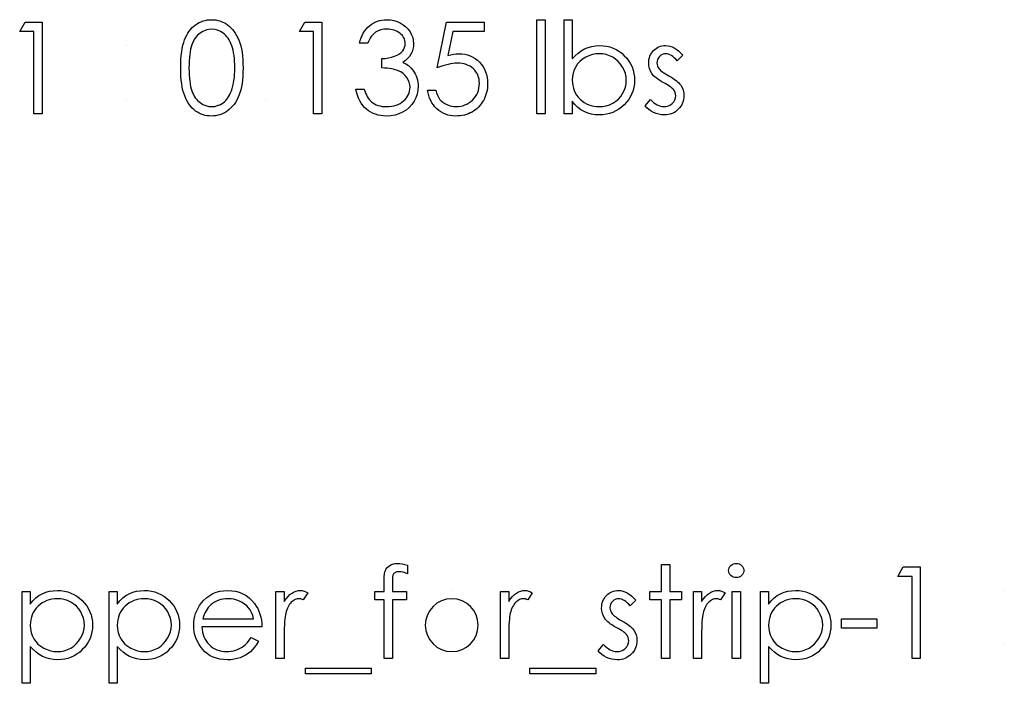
# Model space of a CAD drawing. Header units: inches. Extents: x 0.1 to 87.3, y 0.1 to 33.9.
# Tile 157 of 161: x 37.148 to 38.155, y 24.05 to 24.729. Entities that reach past the tile are written whole.
import ezdxf

# ---------------------------------------------------------------- set-up
doc = ezdxf.new("R2010")
doc.units = ezdxf.units.IN
doc.header["$MEASUREMENT"] = 0

msp = doc.modelspace()

# ---------------------------------------------------------------- linework, layer by layer
at = {"color": 7, "linetype": 'Continuous'}
msp.add_line((37.590189, 24.145108), (37.590187, 24.145108), dxfattribs=at)
at = {"color": 7, "linetype": 'Continuous', "flags": 128}
for points in [[(37.153944, 24.726479), (37.171281, 24.726479), (37.171281, 24.726479), (37.171281, 24.632729), (37.171281, 24.632729), (37.162868, 24.632729), (37.162868, 24.632729), (37.162868, 24.716863), (37.162868, 24.716863), (37.148444, 24.716863), (37.148444, 24.716863), (37.153947, 24.726479)], [(37.313106, 24.679566), (37.313164, 24.684073), (37.313352, 24.688318), (37.313671, 24.692318), (37.314103, 24.696036), (37.314648, 24.699492), (37.315343, 24.702684), (37.31615, 24.705614), (37.31707, 24.708281), (37.318103, 24.710741), (37.319249, 24.713051), (37.320507, 24.715192), (37.321859, 24.717201), (37.323305, 24.719042), (37.324845, 24.720732), (37.326498, 24.722253), (37.328263, 24.723643), (37.330104, 24.724864), (37.332001, 24.725934), (37.333935, 24.726836), (37.335944, 24.727568), (37.337991, 24.72815), (37.340095, 24.728563), (37.342236, 24.728807), (37.344452, 24.728883), (37.344452, 24.728883), (37.346687, 24.728807), (37.348884, 24.728563), (37.351006, 24.72815), (37.353091, 24.727568), (37.355119, 24.726836), (37.357091, 24.725934), (37.359025, 24.724864), (37.360884, 24.723624), (37.362668, 24.722234), (37.364377, 24.720657), (37.365974, 24.718929), (37.367476, 24.717051), (37.368885, 24.714985), (37.370199, 24.712769), (37.371401, 24.710384), (37.372528, 24.70783), (37.373523, 24.705088), (37.374406, 24.702121), (37.375138, 24.698928), (37.375739, 24.69551), (37.376209, 24.691867), (37.376547, 24.68798), (37.376735, 24.683886), (37.37681, 24.679566), (37.37681, 24.679566), (37.376735, 24.675266), (37.376547, 24.67119), (37.376209, 24.667322), (37.375758, 24.663697), (37.375157, 24.660298), (37.374425, 24.657124), (37.37358, 24.654157), (37.372584, 24.651434), (37.371476, 24.648898), (37.370274, 24.646532), (37.368979, 24.644316), (37.36757, 24.64225), (37.366068, 24.640353), (37.364453, 24.638626), (37.362744, 24.637048), (37.360941, 24.63564), (37.359063, 24.6344), (37.357128, 24.633311), (37.355138, 24.63241), (37.353109, 24.631658), (37.351025, 24.631076), (37.348884, 24.630663), (37.346687, 24.6304), (37.344452, 24.630325), (37.344452, 24.630325), (37.342236, 24.6304), (37.340095, 24.630644), (37.337991, 24.631057), (37.335963, 24.631621), (37.333973, 24.632334), (37.332038, 24.633236), (37.33016, 24.634288), (37.328339, 24.635489), (37.326592, 24.63686), (37.324939, 24.638382), (37.323399, 24.640072), (37.321953, 24.641931), (37.320601, 24.643922), (37.319343, 24.646081), (37.318179, 24.64841), (37.317127, 24.650889), (37.316188, 24.653575), (37.315362, 24.656523), (37.314685, 24.659734), (37.314122, 24.66319), (37.313671, 24.66689), (37.313352, 24.670871), (37.313164, 24.675097), (37.313108, 24.679566)], [(37.440004, 24.726479), (37.457339, 24.726479), (37.457339, 24.726479), (37.457339, 24.632729), (37.457339, 24.632729), (37.448925, 24.632729), (37.448925, 24.632729), (37.448925, 24.716863), (37.448925, 24.716863), (37.434502, 24.716863), (37.434502, 24.716863), (37.440005, 24.726479)], [(37.504212, 24.704844), (37.4958, 24.704844), (37.4958, 24.704844), (37.496533, 24.707661), (37.497434, 24.71029), (37.498467, 24.712769), (37.499669, 24.715079), (37.501002, 24.71722), (37.502505, 24.719192), (37.504157, 24.721014), (37.50596, 24.722648), (37.507876, 24.724112), (37.509885, 24.725371), (37.51197, 24.726441), (37.514148, 24.727324), (37.516421, 24.728), (37.518768, 24.728488), (37.521191, 24.728789), (37.523707, 24.728883), (37.523707, 24.728883), (37.527369, 24.728676), (37.5309, 24.728038), (37.534299, 24.726986), (37.537586, 24.725521), (37.540628, 24.723699), (37.543295, 24.721577), (37.545605, 24.719155), (37.547558, 24.71645), (37.549098, 24.713558), (37.550206, 24.71061), (37.550863, 24.707605), (37.551089, 24.704525), (37.551089, 24.704525), (37.55092, 24.701558), (37.550413, 24.698759), (37.549549, 24.696111), (37.548347, 24.693614), (37.546807, 24.691285), (37.544929, 24.689106), (37.542713, 24.687097), (37.54014, 24.685238), (37.54014, 24.685238), (37.543088, 24.683717), (37.545774, 24.681876), (37.548178, 24.679716), (37.5503, 24.677237), (37.5503, 24.677237), (37.551615, 24.675359), (37.552741, 24.673406), (37.553718, 24.671416), (37.554507, 24.66935), (37.555108, 24.667247), (37.55554, 24.665087), (37.555802, 24.662852), (37.555896, 24.66058), (37.555896, 24.66058), (37.555633, 24.656655), (37.554826, 24.652823), (37.553493, 24.649067), (37.551615, 24.645424), (37.549286, 24.642025), (37.546581, 24.639039), (37.543464, 24.636447), (37.539971, 24.634269), (37.536177, 24.632541), (37.532158, 24.63132), (37.527914, 24.630569), (37.523463, 24.630325), (37.523463, 24.630325), (37.520458, 24.630438), (37.517566, 24.630757), (37.514806, 24.63132), (37.512176, 24.63209), (37.509679, 24.633067), (37.507312, 24.634269), (37.505059, 24.635696), (37.502937, 24.637349), (37.500965, 24.639208), (37.499181, 24.641274), (37.497566, 24.643546), (37.496138, 24.646025), (37.49488, 24.648692), (37.49381, 24.651584), (37.492908, 24.654664), (37.492194, 24.657969), (37.492194, 24.657969), (37.500608, 24.657969), (37.500608, 24.657969), (37.501284, 24.655809), (37.502016, 24.6538), (37.502843, 24.651941), (37.503725, 24.650251), (37.504664, 24.648711), (37.505697, 24.647321), (37.506787, 24.646081), (37.507951, 24.645011), (37.507951, 24.645011), (37.509547, 24.643828), (37.511237, 24.642795), (37.51304, 24.641912), (37.514937, 24.641217), (37.516947, 24.640654), (37.519069, 24.64026), (37.521285, 24.640015), (37.523613, 24.63994), (37.523613, 24.63994), (37.526243, 24.640034), (37.52874, 24.640316), (37.531107, 24.640767), (37.533342, 24.641424), (37.535426, 24.64225), (37.537398, 24.643283), (37.53922, 24.644485), (37.540929, 24.645875), (37.542469, 24.647396), (37.543802, 24.648974), (37.544929, 24.650607), (37.545849, 24.652316), (37.546563, 24.654082), (37.54707, 24.655922), (37.547389, 24.657819), (37.547483, 24.659772), (37.547483, 24.659772), (37.547276, 24.662382), (37.546675, 24.664918), (37.545661, 24.667359), (37.544234, 24.669707), (37.542469, 24.671885), (37.54044, 24.673782), (37.538112, 24.675378), (37.53552, 24.676693), (37.534074, 24.677256), (37.532421, 24.677763), (37.5306, 24.678195), (37.528571, 24.67859), (37.526374, 24.678928), (37.523989, 24.679209), (37.521397, 24.679435), (37.518637, 24.679604), (37.518637, 24.679604), (37.518637, 24.689219), (37.518637, 24.689219), (37.522111, 24.689351), (37.525416, 24.689783), (37.528571, 24.690459), (37.531557, 24.691435), (37.534281, 24.692618), (37.53659, 24.693952), (37.538506, 24.695435), (37.540027, 24.697069), (37.541192, 24.698835), (37.542018, 24.700656), (37.542506, 24.702572), (37.542675, 24.704562), (37.542675, 24.704562), (37.5426, 24.706027), (37.542337, 24.707455), (37.541924, 24.708807), (37.541342, 24.71014), (37.540591, 24.711398), (37.53967, 24.712619), (37.538581, 24.713783), (37.537323, 24.714891), (37.535952, 24.715924), (37.534487, 24.716807), (37.532928, 24.717558), (37.531276, 24.718178), (37.529548, 24.718647), (37.527726, 24.718986), (37.525811, 24.719192), (37.52382, 24.719267), (37.52382, 24.719267), (37.520627, 24.719061), (37.517641, 24.718441), (37.5149, 24.717427), (37.512364, 24.715981), (37.511181, 24.715079), (37.510054, 24.714046), (37.508965, 24.712882), (37.507932, 24.711549), (37.506918, 24.710084), (37.505979, 24.708487), (37.505078, 24.706741), (37.504214, 24.704844)], [(37.623204, 24.726479), (37.623204, 24.716863), (37.623204, 24.716863), (37.591316, 24.716863), (37.591316, 24.716863), (37.586264, 24.692205), (37.586264, 24.692205), (37.58925, 24.692994), (37.592086, 24.693576), (37.594771, 24.693914), (37.597306, 24.694027), (37.597306, 24.694027), (37.600443, 24.693895), (37.603447, 24.693482), (37.606302, 24.692806), (37.609025, 24.691867), (37.611598, 24.690665), (37.614021, 24.689182), (37.616312, 24.687435), (37.618471, 24.685407), (37.620425, 24.683172), (37.622115, 24.680806), (37.623561, 24.67827), (37.624725, 24.675604), (37.625645, 24.672768), (37.626284, 24.669782), (37.626678, 24.666646), (37.62681, 24.663359), (37.62681, 24.663359), (37.626735, 24.661068), (37.626547, 24.658814), (37.626209, 24.656617), (37.625739, 24.654457), (37.625138, 24.652354), (37.624406, 24.650307), (37.623523, 24.648297), (37.622528, 24.646326), (37.62142, 24.644448), (37.620199, 24.642682), (37.618903, 24.64103), (37.617514, 24.63949), (37.616011, 24.638062), (37.614415, 24.636748), (37.612744, 24.635546), (37.610959, 24.634457), (37.6091, 24.63348), (37.607166, 24.632654), (37.605175, 24.63194), (37.603109, 24.631358), (37.600968, 24.630907), (37.598752, 24.630588), (37.596461, 24.630381), (37.594114, 24.630325), (37.594114, 24.630325), (37.591316, 24.630438), (37.58863, 24.630794), (37.586057, 24.631358), (37.583597, 24.632165), (37.581249, 24.633198), (37.579015, 24.634475), (37.576874, 24.635959), (37.574864, 24.637687), (37.573005, 24.639602), (37.571352, 24.641649), (37.569887, 24.643828), (37.56861, 24.646157), (37.56754, 24.648598), (37.566676, 24.65119), (37.566, 24.653913), (37.565512, 24.656767), (37.565512, 24.656767), (37.573925, 24.656767), (37.573925, 24.656767), (37.574601, 24.6541), (37.575465, 24.651715), (37.576536, 24.649574), (37.577794, 24.647696), (37.579278, 24.646044), (37.580987, 24.64456), (37.582921, 24.643227), (37.585081, 24.642081), (37.587372, 24.641142), (37.589738, 24.640485), (37.592142, 24.640072), (37.594602, 24.63994), (37.594602, 24.63994), (37.597006, 24.640053), (37.599316, 24.640372), (37.601551, 24.640898), (37.603692, 24.641649), (37.605739, 24.642588), (37.607711, 24.643771), (37.609589, 24.645142), (37.611391, 24.646739), (37.613025, 24.648485), (37.614453, 24.650344), (37.615654, 24.652316), (37.61665, 24.654382), (37.61742, 24.656561), (37.617964, 24.658833), (37.618284, 24.661218), (37.618396, 24.663716), (37.618396, 24.663716), (37.618302, 24.665969), (37.618021, 24.66811), (37.617532, 24.670139), (37.616856, 24.672054), (37.615993, 24.673876), (37.614941, 24.675585), (37.613683, 24.677181), (37.612237, 24.678665), (37.61064, 24.680017), (37.608894, 24.681181), (37.607034, 24.682158), (37.605044, 24.682984), (37.602922, 24.683604), (37.600668, 24.684055), (37.598302, 24.684318), (37.595785, 24.684411), (37.595785, 24.684411), (37.593607, 24.684336), (37.591297, 24.684111), (37.588893, 24.683735), (37.586358, 24.68321), (37.583728, 24.682533), (37.580968, 24.681707), (37.578113, 24.680731), (37.575127, 24.679604), (37.575127, 24.679604), (37.584743, 24.726479), (37.584743, 24.726479), (37.623204, 24.726479)], [(37.677288, 24.728883), (37.685704, 24.728883), (37.685704, 24.728883), (37.685704, 24.632729), (37.685704, 24.632729), (37.677291, 24.632729), (37.677291, 24.632729), (37.677291, 24.728883)], [(37.704934, 24.632729), (37.704935, 24.728883), (37.704935, 24.728883), (37.713348, 24.728883), (37.713348, 24.728883), (37.713348, 24.688806), (37.713348, 24.688806), (37.716259, 24.692017), (37.71932, 24.694778), (37.722569, 24.697126), (37.725968, 24.699041), (37.729555, 24.700525), (37.733293, 24.701595), (37.737218, 24.702234), (37.741293, 24.70244), (37.741293, 24.70244), (37.744918, 24.702271), (37.748429, 24.701783), (37.751791, 24.700975), (37.755021, 24.699849), (37.758101, 24.698384), (37.761068, 24.6966), (37.763885, 24.694496), (37.766571, 24.692055), (37.769031, 24.689388), (37.771153, 24.68659), (37.772956, 24.683641), (37.77444, 24.680562), (37.775585, 24.67735), (37.776393, 24.673989), (37.776881, 24.670495), (37.77705, 24.666852), (37.77705, 24.666852), (37.776881, 24.663265), (37.776393, 24.65981), (37.775567, 24.656486), (37.774402, 24.653293), (37.772919, 24.650232), (37.771097, 24.647321), (37.768956, 24.644523), (37.766477, 24.641875), (37.763773, 24.639452), (37.760918, 24.637349), (37.757951, 24.635565), (37.754833, 24.634118), (37.751584, 24.632973), (37.748204, 24.632165), (37.744673, 24.631696), (37.74103, 24.631527), (37.74103, 24.631527), (37.736861, 24.631733), (37.732898, 24.632353), (37.729142, 24.633405), (37.725574, 24.634851), (37.722212, 24.636766), (37.719057, 24.639152), (37.716109, 24.642044), (37.713348, 24.645405), (37.713348, 24.645405), (37.713348, 24.632729), (37.713348, 24.632729), (37.704935, 24.632729)], [(37.321519, 24.679604), (37.321559, 24.675848), (37.321709, 24.672317), (37.321935, 24.669012), (37.322235, 24.665969), (37.322648, 24.663152), (37.323136, 24.660561), (37.323719, 24.658213), (37.324395, 24.65611), (37.325165, 24.654176), (37.32601, 24.652373), (37.32693, 24.650682), (37.327944, 24.649124), (37.329052, 24.647678), (37.330235, 24.646344), (37.331512, 24.645142), (37.332865, 24.644053), (37.335719, 24.64225), (37.338649, 24.640973), (37.341654, 24.640203), (37.344733, 24.63994), (37.344733, 24.63994), (37.347832, 24.640184), (37.350837, 24.640954), (37.353729, 24.642194), (37.356527, 24.643959), (37.357861, 24.64503), (37.3591, 24.646213), (37.360265, 24.647546), (37.361354, 24.648992), (37.362349, 24.650551), (37.363269, 24.65226), (37.364096, 24.654082), (37.364847, 24.656035), (37.364847, 24.656035), (37.365673, 24.658551), (37.366406, 24.661181), (37.367007, 24.663941), (37.367514, 24.666815), (37.367889, 24.669819), (37.368171, 24.672956), (37.36834, 24.676223), (37.368396, 24.679604), (37.368396, 24.679604), (37.36834, 24.682984), (37.368209, 24.686214), (37.367946, 24.689275), (37.367608, 24.692186), (37.367157, 24.694947), (37.366631, 24.697539), (37.365974, 24.69998), (37.365241, 24.702271), (37.364415, 24.704412), (37.363514, 24.706384), (37.362537, 24.708225), (37.361485, 24.709915), (37.360358, 24.711455), (37.359138, 24.712844), (37.357861, 24.714084), (37.356509, 24.715173), (37.353673, 24.716957), (37.350781, 24.718253), (37.347795, 24.719004), (37.344733, 24.719267), (37.344733, 24.719267), (37.341635, 24.719004), (37.338611, 24.718253), (37.3357, 24.716957), (37.332865, 24.715173), (37.331512, 24.714103), (37.330254, 24.712901), (37.329071, 24.711567), (37.327982, 24.710121), (37.326968, 24.708563), (37.326029, 24.706872), (37.325183, 24.70507), (37.324413, 24.703135), (37.323737, 24.701032), (37.323155, 24.698684), (37.322648, 24.696111), (37.322254, 24.693276), (37.321935, 24.690214), (37.321709, 24.686928), (37.321559, 24.683379), (37.321521, 24.679604)], [(37.826327, 24.692693), (37.82062, 24.686815), (37.82062, 24.686815), (37.819118, 24.688506), (37.817615, 24.68997), (37.816113, 24.69121), (37.814648, 24.692224), (37.813164, 24.693013), (37.811699, 24.693576), (37.810235, 24.693914), (37.808788, 24.694027), (37.808788, 24.694027), (37.807023, 24.693858), (37.805389, 24.693332), (37.803868, 24.692468), (37.802497, 24.691247), (37.801352, 24.689801), (37.800544, 24.688261), (37.800056, 24.68659), (37.799887, 24.684806), (37.799887, 24.684806), (37.800037, 24.683191), (37.800469, 24.681632), (37.801201, 24.680092), (37.802215, 24.67859), (37.802215, 24.67859), (37.802873, 24.67782), (37.803699, 24.677031), (37.804676, 24.676186), (37.805821, 24.675322), (37.807136, 24.67442), (37.808601, 24.6735), (37.810216, 24.672524), (37.812, 24.671528), (37.812, 24.671528), (37.814178, 24.670289), (37.816169, 24.669068), (37.817991, 24.667847), (37.819625, 24.666646), (37.821071, 24.665444), (37.822348, 24.66426), (37.823437, 24.663077), (37.824338, 24.661913), (37.824338, 24.661913), (37.825728, 24.65949), (37.826742, 24.656917), (37.827324, 24.654194), (37.827531, 24.651321), (37.827531, 24.651321), (37.827437, 24.649293), (37.827174, 24.64734), (37.826723, 24.645462), (37.826104, 24.643678), (37.825277, 24.64195), (37.824301, 24.640316), (37.823136, 24.638757), (37.821784, 24.637274), (37.820301, 24.635921), (37.818742, 24.634757), (37.817089, 24.63378), (37.815343, 24.632973), (37.813502, 24.632334), (37.811568, 24.631884), (37.809558, 24.631621), (37.807455, 24.631527), (37.807455, 24.631527), (37.804619, 24.631677), (37.801859, 24.632147), (37.799154, 24.632917), (37.796506, 24.633987), (37.794009, 24.635339), (37.791736, 24.636936), (37.789689, 24.638757), (37.787868, 24.640804), (37.787868, 24.640804), (37.793445, 24.647152), (37.793445, 24.647152), (37.79506, 24.645462), (37.796694, 24.643997), (37.798366, 24.642757), (37.800037, 24.641743), (37.801746, 24.640954), (37.803493, 24.640391), (37.805239, 24.640053), (37.807023, 24.63994), (37.807023, 24.63994), (37.809446, 24.640147), (37.811681, 24.640767), (37.813728, 24.641781), (37.815587, 24.643227), (37.817127, 24.644936), (37.818235, 24.646814), (37.818892, 24.648804), (37.819118, 24.650964), (37.819118, 24.650964), (37.818967, 24.652748), (37.818535, 24.654439), (37.817822, 24.656016), (37.816808, 24.6575), (37.816808, 24.6575), (37.81615, 24.658213), (37.815305, 24.658983), (37.814272, 24.65981), (37.81307, 24.660673), (37.811681, 24.661575), (37.810103, 24.662514), (37.808357, 24.663509), (37.806422, 24.664561), (37.806422, 24.664561), (37.804338, 24.665744), (37.802422, 24.666927), (37.800694, 24.66811), (37.799117, 24.669275), (37.797727, 24.670439), (37.796525, 24.671603), (37.795473, 24.672768), (37.79461, 24.673913), (37.79461, 24.673913), (37.793239, 24.676298), (37.792262, 24.678871), (37.791661, 24.681576), (37.791473, 24.684468), (37.791473, 24.684468), (37.791548, 24.686365), (37.791774, 24.688167), (37.792168, 24.689895), (37.792694, 24.691548), (37.793389, 24.693107), (37.794234, 24.69459), (37.795229, 24.695999), (37.796375, 24.697313), (37.797652, 24.698515), (37.799004, 24.699548), (37.800431, 24.700431), (37.801934, 24.701163), (37.80353, 24.701727), (37.805201, 24.702121), (37.806948, 24.702365), (37.808788, 24.70244), (37.808788, 24.70244), (37.810967, 24.70229), (37.813145, 24.701839), (37.815343, 24.701069), (37.81754, 24.699999), (37.819718, 24.698628), (37.821916, 24.696957), (37.824132, 24.694985), (37.826329, 24.692693)], [(37.740953, 24.63994), (37.744636, 24.640166), (37.748166, 24.640823), (37.751547, 24.641931), (37.754796, 24.643471), (37.757801, 24.645405), (37.760486, 24.647715), (37.762852, 24.650363), (37.764881, 24.653368), (37.766533, 24.656598), (37.767698, 24.659941), (37.768411, 24.66334), (37.768637, 24.666852), (37.768637, 24.666852), (37.768393, 24.670364), (37.767698, 24.673801), (37.766496, 24.677144), (37.764843, 24.680411), (37.762796, 24.683454), (37.76043, 24.686139), (37.757726, 24.688468), (37.754702, 24.69044), (37.751472, 24.692017), (37.74811, 24.693125), (37.744655, 24.693801), (37.741086, 24.694027), (37.741086, 24.694027), (37.737443, 24.693801), (37.733912, 24.693125), (37.730457, 24.692017), (37.727095, 24.69044), (37.723978, 24.688487), (37.721236, 24.686233), (37.71887, 24.68366), (37.716898, 24.680768), (37.715339, 24.677632), (37.714231, 24.674327), (37.713574, 24.670815), (37.713348, 24.667115), (37.713348, 24.667115), (37.71348, 24.664279), (37.713855, 24.661556), (37.714475, 24.658946), (37.715339, 24.656467), (37.716466, 24.6541), (37.717837, 24.651847), (37.719452, 24.649725), (37.721311, 24.647715), (37.723358, 24.645894), (37.725537, 24.644316), (37.727809, 24.642983), (37.730213, 24.641893), (37.732729, 24.64103), (37.735358, 24.640429), (37.7381, 24.640053), (37.740955, 24.63994)], [(37.545078, 24.170987), (37.545079, 24.162235), (37.545079, 24.162235), (37.542675, 24.163155), (37.540459, 24.163813), (37.538412, 24.164207), (37.536553, 24.164338), (37.536553, 24.164338), (37.535295, 24.164263), (37.53413, 24.164075), (37.533097, 24.163737), (37.532158, 24.163268), (37.53137, 24.162705), (37.530731, 24.162122), (37.530262, 24.161484), (37.529961, 24.160808), (37.529848, 24.160395), (37.529773, 24.159831), (37.529679, 24.159118), (37.529623, 24.158272), (37.529567, 24.157258), (37.529548, 24.156132), (37.52951, 24.154836), (37.52951, 24.153408), (37.52951, 24.153408), (37.52951, 24.143906), (37.52951, 24.143906), (37.543877, 24.143906), (37.543877, 24.143906), (37.543877, 24.135492), (37.543877, 24.135492), (37.529492, 24.135492), (37.529492, 24.135492), (37.529454, 24.075396), (37.529454, 24.075396), (37.521041, 24.075396), (37.521041, 24.075396), (37.521041, 24.135492), (37.521041, 24.135492), (37.511425, 24.135492), (37.511425, 24.135492), (37.511425, 24.143906), (37.511425, 24.143906), (37.521041, 24.143906), (37.521041, 24.143906), (37.521041, 24.154854), (37.521041, 24.154854), (37.521059, 24.156676), (37.521134, 24.158348), (37.521228, 24.159888), (37.521379, 24.161315), (37.521566, 24.162573), (37.521811, 24.163719), (37.522073, 24.164733), (37.522393, 24.165597), (37.523182, 24.167137), (37.524214, 24.168508), (37.525473, 24.169728), (37.526975, 24.17078), (37.528684, 24.171644), (37.530562, 24.172264), (37.532609, 24.17262), (37.534825, 24.172752), (37.534825, 24.172752), (37.537079, 24.172639), (37.539539, 24.17232), (37.542206, 24.171757), (37.545079, 24.170987)], [(37.804693, 24.17155), (37.813108, 24.17155), (37.813108, 24.17155), (37.813108, 24.143906), (37.813108, 24.143906), (37.825127, 24.143906), (37.825127, 24.143906), (37.825127, 24.135492), (37.825127, 24.135492), (37.813108, 24.135492), (37.813108, 24.135492), (37.813108, 24.075396), (37.813108, 24.075396), (37.804694, 24.075396), (37.804694, 24.075396), (37.804694, 24.135492), (37.804694, 24.135492), (37.792675, 24.135492), (37.792675, 24.135492), (37.792675, 24.143906), (37.792675, 24.143906), (37.804694, 24.143906), (37.804694, 24.143906), (37.804694, 24.17155)], [(37.880977, 24.172752), (37.882538, 24.17262), (37.883984, 24.172226), (37.885317, 24.17155), (37.886519, 24.17063), (37.887533, 24.169522), (37.888247, 24.168282), (37.888679, 24.166949), (37.888829, 24.165503), (37.888829, 24.165503), (37.888679, 24.164094), (37.888247, 24.16278), (37.887533, 24.161559), (37.886519, 24.160451), (37.885317, 24.159531), (37.883984, 24.158855), (37.882538, 24.15846), (37.880979, 24.158329), (37.880979, 24.158329), (37.879439, 24.15846), (37.878031, 24.158855), (37.876697, 24.159531), (37.875495, 24.160451), (37.8745, 24.161559), (37.873786, 24.16278), (37.873354, 24.164094), (37.873204, 24.165503), (37.873204, 24.165503), (37.873354, 24.166949), (37.873786, 24.168282), (37.8745, 24.169522), (37.875495, 24.17063), (37.876697, 24.17155), (37.878031, 24.172226), (37.879439, 24.17262), (37.880979, 24.172752)], [(38.051783, 24.169146), (38.069118, 24.169146), (38.069118, 24.169146), (38.069118, 24.075396), (38.069118, 24.075396), (38.060704, 24.075396), (38.060704, 24.075396), (38.060704, 24.159531), (38.060704, 24.159531), (38.046281, 24.159531), (38.046281, 24.159531), (38.051784, 24.169146)], [(37.150846, 24.143906), (37.159262, 24.143906), (37.159262, 24.143906), (37.159262, 24.131229), (37.159262, 24.131229), (37.162022, 24.13461), (37.164971, 24.137483), (37.168126, 24.139887), (37.171488, 24.141784), (37.175056, 24.14323), (37.178812, 24.144281), (37.182774, 24.144901), (37.186944, 24.145108), (37.186944, 24.145108), (37.190587, 24.144939), (37.194118, 24.144469), (37.197498, 24.143662), (37.200747, 24.142516), (37.203864, 24.14107), (37.206832, 24.139286), (37.209686, 24.137182), (37.21239, 24.13476), (37.214869, 24.132112), (37.21701, 24.129314), (37.218832, 24.126403), (37.220316, 24.12336), (37.22148, 24.120168), (37.222306, 24.116862), (37.222795, 24.113407), (37.222964, 24.109839), (37.222964, 24.109839), (37.222795, 24.106195), (37.222306, 24.102684), (37.221499, 24.099322), (37.220353, 24.096092), (37.21887, 24.092993), (37.217067, 24.090045), (37.214945, 24.087246), (37.212484, 24.08458), (37.209799, 24.082138), (37.206982, 24.080035), (37.204015, 24.078251), (37.200935, 24.076786), (37.197705, 24.075659), (37.194343, 24.074851), (37.190831, 24.074363), (37.187206, 24.074194), (37.187206, 24.074194), (37.183131, 24.074401), (37.179206, 24.075058), (37.175469, 24.07611), (37.171882, 24.077612), (37.168483, 24.079528), (37.165234, 24.081875), (37.162173, 24.084636), (37.159262, 24.08781), (37.159262, 24.08781), (37.159262, 24.050156), (37.159262, 24.050156), (37.150848, 24.050156), (37.150848, 24.050156), (37.150848, 24.143906)], [(37.239789, 24.143906), (37.248204, 24.143906), (37.248204, 24.143906), (37.248204, 24.131229), (37.248204, 24.131229), (37.250965, 24.13461), (37.253913, 24.137483), (37.257068, 24.139887), (37.26043, 24.141784), (37.263998, 24.14323), (37.267754, 24.144281), (37.271717, 24.144901), (37.275886, 24.145108), (37.275886, 24.145108), (37.279529, 24.144939), (37.28306, 24.144469), (37.28644, 24.143662), (37.289689, 24.142516), (37.292807, 24.14107), (37.295774, 24.139286), (37.298628, 24.137182), (37.301333, 24.13476), (37.303812, 24.132112), (37.305953, 24.129314), (37.307774, 24.126403), (37.309258, 24.12336), (37.310422, 24.120168), (37.311249, 24.116862), (37.311737, 24.113407), (37.311906, 24.109839), (37.311906, 24.109839), (37.311737, 24.106195), (37.311249, 24.102684), (37.310441, 24.099322), (37.309296, 24.096092), (37.307812, 24.092993), (37.306009, 24.090045), (37.303887, 24.087246), (37.301427, 24.08458), (37.298741, 24.082138), (37.295924, 24.080035), (37.292957, 24.078251), (37.289877, 24.076786), (37.286647, 24.075659), (37.283285, 24.074851), (37.279773, 24.074363), (37.276149, 24.074194), (37.276149, 24.074194), (37.272073, 24.074401), (37.268148, 24.075058), (37.264411, 24.07611), (37.260824, 24.077612), (37.257425, 24.079528), (37.254176, 24.081875), (37.251115, 24.084636), (37.248204, 24.08781), (37.248204, 24.08781), (37.248204, 24.050156), (37.248204, 24.050156), (37.239791, 24.050156), (37.239791, 24.050156), (37.239791, 24.143906)], [(37.384959, 24.097031), (37.392435, 24.093106), (37.392435, 24.093106), (37.390594, 24.089969), (37.388622, 24.087152), (37.386519, 24.084636), (37.384265, 24.082457), (37.38188, 24.080561), (37.379364, 24.078908), (37.376678, 24.077481), (37.373861, 24.076298), (37.370875, 24.075377), (37.367701, 24.07472), (37.36434, 24.074326), (37.36079, 24.074194), (37.36079, 24.074194), (37.356847, 24.074363), (37.353128, 24.07487), (37.349635, 24.075715), (37.346349, 24.076898), (37.343306, 24.07842), (37.34047, 24.080279), (37.337841, 24.082476), (37.335456, 24.085011), (37.333315, 24.087753), (37.331456, 24.090589), (37.329897, 24.093519), (37.32862, 24.096542), (37.327606, 24.099641), (37.326892, 24.102815), (37.326479, 24.106101), (37.326329, 24.109463), (37.326329, 24.109463), (37.326461, 24.112618), (37.326817, 24.115698), (37.327437, 24.118684), (37.328301, 24.121595), (37.329409, 24.124412), (37.330761, 24.127135), (37.332376, 24.129783), (37.334217, 24.132337), (37.334217, 24.132337), (37.336827, 24.135323), (37.339644, 24.137934), (37.342668, 24.140112), (37.345917, 24.141915), (37.349372, 24.143305), (37.353034, 24.144319), (37.356903, 24.144901), (37.360997, 24.145108), (37.360997, 24.145108), (37.365204, 24.144901), (37.369204, 24.144263), (37.372979, 24.143211), (37.376528, 24.141746), (37.379871, 24.139849), (37.382988, 24.13752), (37.385899, 24.134779), (37.388585, 24.131624), (37.388585, 24.131624), (37.390313, 24.129163), (37.391796, 24.126572), (37.393073, 24.123811), (37.394106, 24.120919), (37.394933, 24.117877), (37.395534, 24.114684), (37.39589, 24.111341), (37.396041, 24.107848), (37.396041, 24.107848), (37.334743, 24.107848), (37.334743, 24.107848), (37.334912, 24.105144), (37.335287, 24.102552), (37.335888, 24.100092), (37.336714, 24.097763), (37.337729, 24.095566), (37.338968, 24.093481), (37.340433, 24.091528), (37.342104, 24.089688), (37.343945, 24.088035), (37.345879, 24.086589), (37.347926, 24.085368), (37.350086, 24.084373), (37.352339, 24.083603), (37.354706, 24.083058), (37.357166, 24.08272), (37.359739, 24.082608), (37.359739, 24.082608), (37.362255, 24.082702), (37.364715, 24.083002), (37.367157, 24.083509), (37.369561, 24.084204), (37.371871, 24.085068), (37.373993, 24.086082), (37.375927, 24.087209), (37.377692, 24.088467), (37.379401, 24.089988), (37.381186, 24.091941), (37.383045, 24.09427), (37.38496, 24.097031)], [(37.410461, 24.143906), (37.418877, 24.143906), (37.418877, 24.143906), (37.418877, 24.133821), (37.418877, 24.133821), (37.420793, 24.1366), (37.422765, 24.138967), (37.424774, 24.140901), (37.42684, 24.142441), (37.428962, 24.143605), (37.43114, 24.14445), (37.433338, 24.144939), (37.435591, 24.145108), (37.435591, 24.145108), (37.437338, 24.144957), (37.439141, 24.144525), (37.441, 24.143793), (37.442916, 24.14276), (37.442916, 24.14276), (37.438296, 24.135473), (37.438296, 24.135473), (37.437075, 24.135999), (37.435948, 24.136394), (37.434915, 24.136619), (37.433995, 24.136694), (37.433995, 24.136694), (37.431986, 24.136469), (37.429995, 24.135793), (37.428061, 24.134666), (37.426145, 24.133088), (37.425225, 24.132131), (37.424361, 24.131041), (37.423572, 24.129839), (37.422821, 24.128506), (37.422126, 24.127041), (37.421488, 24.125464), (37.420905, 24.123755), (37.42038, 24.121933), (37.42038, 24.121933), (37.420023, 24.120299), (37.419722, 24.11829), (37.419459, 24.115905), (37.419253, 24.113144), (37.419084, 24.110027), (37.418971, 24.106533), (37.418896, 24.102665), (37.418877, 24.09842), (37.418877, 24.09842), (37.418877, 24.075396), (37.418877, 24.075396), (37.410464, 24.075396), (37.410464, 24.075396), (37.410464, 24.143906)], [(37.640029, 24.143906), (37.648444, 24.143906), (37.648444, 24.143906), (37.648444, 24.133821), (37.648444, 24.133821), (37.65036, 24.1366), (37.652332, 24.138967), (37.654341, 24.140901), (37.656407, 24.142441), (37.658529, 24.143605), (37.660708, 24.14445), (37.662905, 24.144939), (37.665159, 24.145108), (37.665159, 24.145108), (37.666905, 24.144957), (37.668708, 24.144525), (37.670567, 24.143793), (37.672483, 24.14276), (37.672483, 24.14276), (37.667863, 24.135473), (37.667863, 24.135473), (37.666642, 24.135999), (37.665515, 24.136394), (37.664483, 24.136619), (37.663562, 24.136694), (37.663562, 24.136694), (37.661553, 24.136469), (37.659562, 24.135793), (37.657628, 24.134666), (37.655712, 24.133088), (37.654792, 24.132131), (37.653928, 24.131041), (37.653139, 24.129839), (37.652388, 24.128506), (37.651693, 24.127041), (37.651055, 24.125464), (37.650473, 24.123755), (37.649947, 24.121933), (37.649947, 24.121933), (37.64959, 24.120299), (37.64929, 24.11829), (37.649027, 24.115905), (37.64882, 24.113144), (37.648651, 24.110027), (37.648538, 24.106533), (37.648463, 24.102665), (37.648444, 24.09842), (37.648444, 24.09842), (37.648444, 24.075396), (37.648444, 24.075396), (37.640031, 24.075396), (37.640031, 24.075396), (37.640031, 24.143906)], [(37.778251, 24.135361), (37.772543, 24.129483), (37.772543, 24.129483), (37.771041, 24.131173), (37.769538, 24.132638), (37.768036, 24.133877), (37.766571, 24.134891), (37.765087, 24.13568), (37.763622, 24.136243), (37.762158, 24.136581), (37.760712, 24.136694), (37.760712, 24.136694), (37.758946, 24.136525), (37.757312, 24.135999), (37.755791, 24.135135), (37.75442, 24.133915), (37.753275, 24.132469), (37.752467, 24.130929), (37.751979, 24.129257), (37.75181, 24.127473), (37.75181, 24.127473), (37.75196, 24.125858), (37.752392, 24.124299), (37.753124, 24.122759), (37.754139, 24.121257), (37.754139, 24.121257), (37.754796, 24.120487), (37.755622, 24.119698), (37.756599, 24.118853), (37.757744, 24.117989), (37.759059, 24.117088), (37.760524, 24.116168), (37.762139, 24.115191), (37.763923, 24.114196), (37.763923, 24.114196), (37.766101, 24.112956), (37.768092, 24.111735), (37.769914, 24.110515), (37.771548, 24.109313), (37.772994, 24.108111), (37.774271, 24.106928), (37.77536, 24.105745), (37.776261, 24.10458), (37.776261, 24.10458), (37.777651, 24.102158), (37.778665, 24.099585), (37.779247, 24.096862), (37.779454, 24.093988), (37.779454, 24.093988), (37.77936, 24.09196), (37.779097, 24.090007), (37.778647, 24.088129), (37.778027, 24.086345), (37.7772, 24.084617), (37.776224, 24.082983), (37.77506, 24.081424), (37.773707, 24.079941), (37.772224, 24.078589), (37.770665, 24.077424), (37.769012, 24.076448), (37.767266, 24.07564), (37.765425, 24.075002), (37.763491, 24.074551), (37.761482, 24.074288), (37.759378, 24.074194), (37.759378, 24.074194), (37.756542, 24.074344), (37.753782, 24.074814), (37.751077, 24.075584), (37.748429, 24.076654), (37.745932, 24.078007), (37.743659, 24.079603), (37.741612, 24.081424), (37.739791, 24.083472), (37.739791, 24.083472), (37.745368, 24.089819), (37.745368, 24.089819), (37.746983, 24.088129), (37.748617, 24.086664), (37.750289, 24.085425), (37.75196, 24.084411), (37.753669, 24.083622), (37.755416, 24.083058), (37.757162, 24.08272), (37.758946, 24.082608), (37.758946, 24.082608), (37.761369, 24.082814), (37.763604, 24.083434), (37.765651, 24.084448), (37.76751, 24.085894), (37.76905, 24.087603), (37.770158, 24.089481), (37.770815, 24.091472), (37.771041, 24.093632), (37.771041, 24.093632), (37.77089, 24.095416), (37.770458, 24.097106), (37.769745, 24.098683), (37.768731, 24.100167), (37.768731, 24.100167), (37.768073, 24.100881), (37.767228, 24.101651), (37.766195, 24.102477), (37.764993, 24.103341), (37.763604, 24.104242), (37.762026, 24.105181), (37.76028, 24.106177), (37.758345, 24.107228), (37.758345, 24.107228), (37.756261, 24.108411), (37.754345, 24.109595), (37.752617, 24.110778), (37.75104, 24.111942), (37.74965, 24.113106), (37.748448, 24.114271), (37.747397, 24.115435), (37.746533, 24.116581), (37.746533, 24.116581), (37.745162, 24.118966), (37.744185, 24.121539), (37.743584, 24.124243), (37.743396, 24.127135), (37.743396, 24.127135), (37.743471, 24.129032), (37.743697, 24.130835), (37.744091, 24.132563), (37.744617, 24.134215), (37.745312, 24.135774), (37.746157, 24.137258), (37.747152, 24.138666), (37.748298, 24.139981), (37.749575, 24.141183), (37.750927, 24.142216), (37.752354, 24.143098), (37.753857, 24.143831), (37.755453, 24.144394), (37.757125, 24.144788), (37.758871, 24.145033), (37.760712, 24.145108), (37.760712, 24.145108), (37.76289, 24.144957), (37.765069, 24.144507), (37.767266, 24.143737), (37.769463, 24.142666), (37.771642, 24.141295), (37.773839, 24.139624), (37.776055, 24.137652), (37.778252, 24.135361)], [(37.837143, 24.143906), (37.84556, 24.143906), (37.84556, 24.143906), (37.84556, 24.133821), (37.84556, 24.133821), (37.847475, 24.1366), (37.849447, 24.138967), (37.851457, 24.140901), (37.853523, 24.142441), (37.855645, 24.143605), (37.857823, 24.14445), (37.86002, 24.144939), (37.862274, 24.145108), (37.862274, 24.145108), (37.864021, 24.144957), (37.865823, 24.144525), (37.867683, 24.143793), (37.869598, 24.14276), (37.869598, 24.14276), (37.864978, 24.135473), (37.864978, 24.135473), (37.863758, 24.135999), (37.862631, 24.136394), (37.861598, 24.136619), (37.860678, 24.136694), (37.860678, 24.136694), (37.858668, 24.136469), (37.856678, 24.135793), (37.854743, 24.134666), (37.852828, 24.133088), (37.851907, 24.132131), (37.851044, 24.131041), (37.850255, 24.129839), (37.849504, 24.128506), (37.848809, 24.127041), (37.84817, 24.125464), (37.847588, 24.123755), (37.847062, 24.121933), (37.847062, 24.121933), (37.846705, 24.120299), (37.846405, 24.11829), (37.846142, 24.115905), (37.845935, 24.113144), (37.845766, 24.110027), (37.845654, 24.106533), (37.845579, 24.102665), (37.84556, 24.09842), (37.84556, 24.09842), (37.84556, 24.075396), (37.84556, 24.075396), (37.837146, 24.075396), (37.837146, 24.075396), (37.837146, 24.143906)], [(37.87681, 24.143906), (37.885223, 24.143906), (37.885223, 24.143906), (37.885223, 24.075396), (37.885223, 24.075396), (37.87681, 24.075396), (37.87681, 24.075396), (37.87681, 24.143906)], [(37.905656, 24.143906), (37.914069, 24.143906), (37.914069, 24.143906), (37.914069, 24.131229), (37.914069, 24.131229), (37.91683, 24.13461), (37.919779, 24.137483), (37.922934, 24.139887), (37.926295, 24.141784), (37.929863, 24.14323), (37.933619, 24.144281), (37.937582, 24.144901), (37.941751, 24.145108), (37.941751, 24.145108), (37.945395, 24.144939), (37.948925, 24.144469), (37.952306, 24.143662), (37.955555, 24.142516), (37.958672, 24.14107), (37.961639, 24.139286), (37.964494, 24.137182), (37.967198, 24.13476), (37.969677, 24.132112), (37.971818, 24.129314), (37.97364, 24.126403), (37.975123, 24.12336), (37.976288, 24.120168), (37.977114, 24.116862), (37.977602, 24.113407), (37.977771, 24.109839), (37.977771, 24.109839), (37.977602, 24.106195), (37.977114, 24.102684), (37.976307, 24.099322), (37.975161, 24.096092), (37.973677, 24.092993), (37.971874, 24.090045), (37.969752, 24.087246), (37.967292, 24.08458), (37.964607, 24.082138), (37.96179, 24.080035), (37.958822, 24.078251), (37.955742, 24.076786), (37.952512, 24.075659), (37.949151, 24.074851), (37.945639, 24.074363), (37.942014, 24.074194), (37.942014, 24.074194), (37.937939, 24.074401), (37.934014, 24.075058), (37.930277, 24.07611), (37.92669, 24.077612), (37.92329, 24.079528), (37.920041, 24.081875), (37.91698, 24.084636), (37.914069, 24.08781), (37.914069, 24.08781), (37.914069, 24.050156), (37.914069, 24.050156), (37.905656, 24.050156), (37.905656, 24.050156), (37.905656, 24.143906)], [(37.186866, 24.136694), (37.184014, 24.136581), (37.181272, 24.136206), (37.178643, 24.135605), (37.176126, 24.134741), (37.173722, 24.133652), (37.17145, 24.132318), (37.169272, 24.130722), (37.167224, 24.1289), (37.165365, 24.126891), (37.16375, 24.124769), (37.162379, 24.122515), (37.161252, 24.120149), (37.160389, 24.11767), (37.159769, 24.11506), (37.159393, 24.112336), (37.159262, 24.109501), (37.159262, 24.109501), (37.159487, 24.105782), (37.160144, 24.10227), (37.161252, 24.098927), (37.162811, 24.095791), (37.164783, 24.092918), (37.167149, 24.090345), (37.169891, 24.088091), (37.173009, 24.086157), (37.17637, 24.084598), (37.179826, 24.08349), (37.183357, 24.082833), (37.187, 24.082608), (37.187, 24.082608), (37.190568, 24.082833), (37.194024, 24.083509), (37.197385, 24.084617), (37.200615, 24.086195), (37.203639, 24.088167), (37.206343, 24.090495), (37.20871, 24.093181), (37.210757, 24.096223), (37.212409, 24.099491), (37.213611, 24.102834), (37.214306, 24.106252), (37.21455, 24.109745), (37.21455, 24.109745), (37.214325, 24.113257), (37.213611, 24.116675), (37.212447, 24.120017), (37.210794, 24.123248), (37.208766, 24.126271), (37.2064, 24.128919), (37.203714, 24.131229), (37.200709, 24.133164), (37.19746, 24.134703), (37.19408, 24.135812), (37.190549, 24.136469), (37.186868, 24.136694)], [(37.275808, 24.136694), (37.272956, 24.136581), (37.270214, 24.136206), (37.267585, 24.135605), (37.265069, 24.134741), (37.262665, 24.133652), (37.260392, 24.132318), (37.258214, 24.130722), (37.256167, 24.1289), (37.254308, 24.126891), (37.252692, 24.124769), (37.251322, 24.122515), (37.250195, 24.120149), (37.249331, 24.11767), (37.248711, 24.11506), (37.248336, 24.112336), (37.248204, 24.109501), (37.248204, 24.109501), (37.248429, 24.105782), (37.249087, 24.10227), (37.250195, 24.098927), (37.251753, 24.095791), (37.253725, 24.092918), (37.256092, 24.090345), (37.258834, 24.088091), (37.261951, 24.086157), (37.265313, 24.084598), (37.268768, 24.08349), (37.272299, 24.082833), (37.275942, 24.082608), (37.275942, 24.082608), (37.27951, 24.082833), (37.282966, 24.083509), (37.286328, 24.084617), (37.289558, 24.086195), (37.292581, 24.088167), (37.295286, 24.090495), (37.297652, 24.093181), (37.299699, 24.096223), (37.301352, 24.099491), (37.302554, 24.102834), (37.303248, 24.106252), (37.303493, 24.109745), (37.303493, 24.109745), (37.303267, 24.113257), (37.302554, 24.116675), (37.301389, 24.120017), (37.299737, 24.123248), (37.297708, 24.126271), (37.295342, 24.128919), (37.292656, 24.131229), (37.289652, 24.133164), (37.286403, 24.134703), (37.283022, 24.135812), (37.279492, 24.136469), (37.275811, 24.136694)], [(37.387627, 24.116261), (37.386632, 24.119586), (37.385411, 24.122553), (37.384003, 24.125163), (37.382387, 24.127417), (37.380547, 24.129408), (37.378406, 24.131192), (37.376002, 24.132769), (37.373317, 24.13414), (37.370462, 24.135267), (37.367514, 24.136056), (37.364509, 24.136544), (37.361429, 24.136694), (37.361429, 24.136694), (37.358912, 24.1366), (37.356471, 24.1363), (37.354124, 24.135793), (37.351889, 24.135098), (37.34971, 24.134178), (37.347644, 24.133088), (37.345673, 24.131774), (37.343776, 24.130271), (37.343776, 24.130271), (37.342461, 24.129032), (37.34124, 24.127642), (37.340095, 24.126121), (37.339043, 24.12445), (37.338067, 24.122609), (37.337165, 24.120637), (37.336358, 24.118534), (37.335625, 24.116261), (37.335625, 24.116261), (37.387627, 24.116261)], [(37.941676, 24.136694), (37.938822, 24.136581), (37.93608, 24.136206), (37.93345, 24.135605), (37.930934, 24.134741), (37.92853, 24.133652), (37.926258, 24.132318), (37.924079, 24.130722), (37.922032, 24.1289), (37.920173, 24.126891), (37.918558, 24.124769), (37.917187, 24.122515), (37.91606, 24.120149), (37.915196, 24.11767), (37.914576, 24.11506), (37.914201, 24.112336), (37.914069, 24.109501), (37.914069, 24.109501), (37.914295, 24.105782), (37.914952, 24.10227), (37.91606, 24.098927), (37.917619, 24.095791), (37.919591, 24.092918), (37.921957, 24.090345), (37.924699, 24.088091), (37.927816, 24.086157), (37.931178, 24.084598), (37.934634, 24.08349), (37.938164, 24.082833), (37.941808, 24.082608), (37.941808, 24.082608), (37.945376, 24.082833), (37.948831, 24.083509), (37.952193, 24.084617), (37.955423, 24.086195), (37.958447, 24.088167), (37.961151, 24.090495), (37.963517, 24.093181), (37.965564, 24.096223), (37.967217, 24.099491), (37.968419, 24.102834), (37.969114, 24.106252), (37.969358, 24.109745), (37.969358, 24.109745), (37.969133, 24.113257), (37.968419, 24.116675), (37.967255, 24.120017), (37.965602, 24.123248), (37.963574, 24.126271), (37.961207, 24.128919), (37.958522, 24.131229), (37.955517, 24.133164), (37.952268, 24.134703), (37.948888, 24.135812), (37.945357, 24.136469), (37.941676, 24.136694)], [(37.988586, 24.116261), (38.024646, 24.116261), (38.024646, 24.116261), (38.024646, 24.106646), (38.024646, 24.106646), (37.988589, 24.106646), (37.988589, 24.106646), (37.988589, 24.116261)], [(37.440511, 24.065781), (37.507819, 24.065781), (37.507819, 24.065781), (37.507819, 24.059771), (37.507819, 24.059771), (37.440512, 24.059771), (37.440512, 24.059771), (37.440512, 24.065781)], [(37.670076, 24.065781), (37.737387, 24.065781), (37.737387, 24.065781), (37.737387, 24.059771), (37.737387, 24.059771), (37.670079, 24.059771), (37.670079, 24.059771), (37.670079, 24.065781)]]:
    msp.add_lwpolyline(points, dxfattribs=at)
at = {"color": 7, "linetype": 'Continuous'}
for centre, radius, start, end in [((37.257217, 24.694628), 0.007813, 89.990938, 90.009062), ((37.257217, 24.639339), 0.007813, 89.990938, 90.009062), ((37.400247, 24.639339), 0.007813, 89.995271, 90.004729), ((38.155054, 24.137295), 0.007813, 89.989067, 90.010933), ((37.59015, 24.109656), 0.027038, 90.003528, 89.996472), ((38.155054, 24.082007), 0.007813, 89.989067, 90.010933)]:
    msp.add_arc(centre, radius, start, end, dxfattribs=at)

doc.saveas('drawing.dxf')
